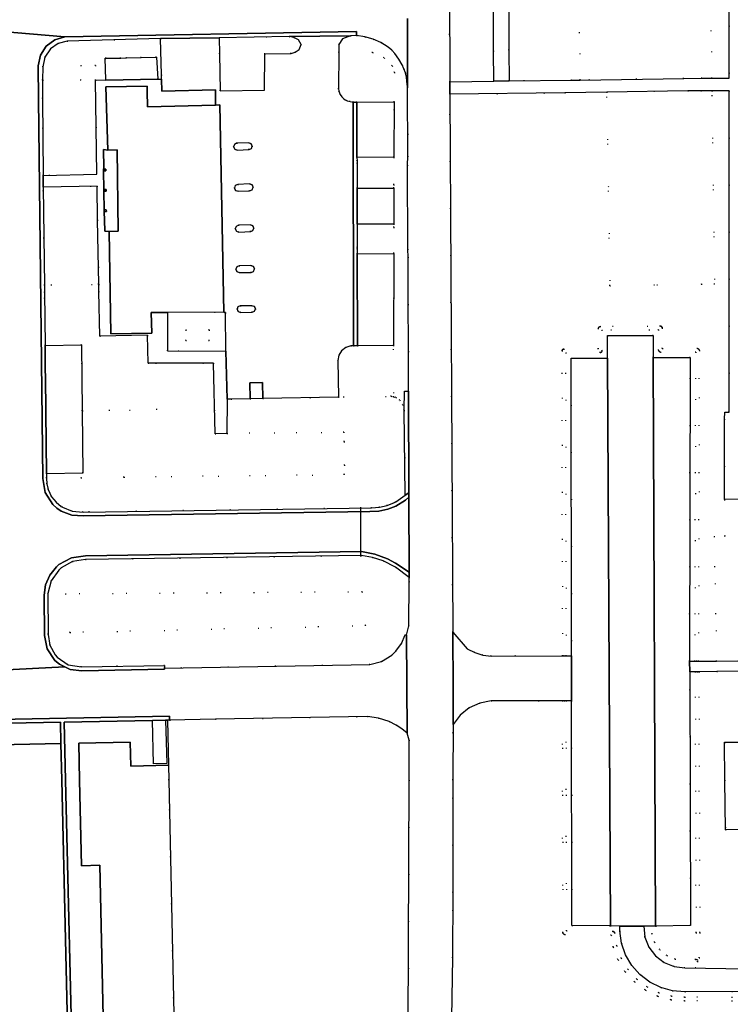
# Model space of a CAD drawing. Header units: metres. Extents: x 174791 to 179073, y 406431 to 409043.
# Tile 7 of 256: x 175043 to 175140, y 407469 to 407604. Entities that reach past the tile are written whole.
import ezdxf

# ---------------------------------------------------------------- set-up
doc = ezdxf.new("R2010")
doc.units = ezdxf.units.M
doc.linetypes.add('DOT', pattern=[6.35, 0, -6.35])
for name, color, linetype in [('overigbouwwerk_overkapping', 254, 'Continuous'), ('panden', 254, 'Continuous'), ('scheiding_hek', 254, 'Continuous'), ('terreindeelbegroeid', 254, 'DOT'), ('terreindeelonbegroeid', 254, 'DOT'), ('wegdeel_molgoot', 254, 'Continuous'), ('wegdeel_opstelplaats', 254, 'Continuous'), ('wegdeel_parkeervlak', 254, 'Continuous'), ('wegdeel_rijbaan', 254, 'Continuous'), ('wegdeel_voetpad', 254, 'Continuous')]:
    doc.layers.add(name, color=color, linetype=linetype)

msp = doc.modelspace()

# ---------------------------------------------------------------- linework, layer by layer
at = {"layer": 'overigbouwwerk_overkapping'}
msp.add_polyline3d([(175063.184, 407502.252, 0), (175061.37, 407502.201, 0), (175061.201, 407508.17, 0), (175063.016, 407508.216, 0)], close=True, dxfattribs=at)
at = {"layer": 'panden'}
for points in [[(175057.658, 407599.042, 0), (175059.65, 407599.082, 0), (175061.741, 407599.124, 0), (175061.956, 407596.122, 0), (175054.837, 407595.975, 0), (175054.835, 407596.045, 0), (175054.743, 407598.984, 0), (175054.845, 407598.986, 0), (175056.857, 407599.026, 0)], [(175060.5, 407594.483, 0), (175060.535, 407592.331, 0), (175069.863, 407592.579, 0), (175070.449, 407592.594, 0), (175070.974, 407564.165, 0), (175063.26, 407564.124, 0), (175061.046, 407564.108, 0), (175061.103, 407561.289, 0), (175055.516, 407561.176, 0), (175055.275, 407575.241, 0), (175056.524, 407575.262, 0), (175056.357, 407586.439, 0), (175055.108, 407586.4, 0), (175054.836, 407595.055, 0), (175060.466, 407595.181, 0)], [(175054.794, 407583.549, 0), (175054.491, 407583.549, 0), (175054.505, 407583.799, 0), (175054.794, 407583.799, 0)], [(175054.858, 407580.999, 0), (175054.849, 407580.749, 0), (175054.559, 407580.759, 0), (175054.548, 407581.009, 0)], [(175054.885, 407577.955, 0), (175054.608, 407577.948, 0), (175054.598, 407578.198, 0), (175054.879, 407578.205, 0)], [(175058.162, 407505.207, 0), (175058.231, 407501.918, 0), (175063.404, 407502.029, 0), (175063.443, 407500, 0), (175064.214, 407463.629, 0), (175066.254, 407463.682, 0), (175069.162, 407463.741, 0), (175069.321, 407456.717, 0), (175063.164, 407456.539, 0), (175052.166, 407456.222, 0), (175052.163, 407456.33, 0), (175052.003, 407463.378, 0), (175054.525, 407463.423, 0), (175053.999, 407488.313, 0), (175051.474, 407488.243, 0), (175051.223, 407500, 0), (175051.126, 407505.06, 0)]]:
    msp.add_polyline3d(points, close=True, dxfattribs=at)
at = {"layer": 'scheiding_hek'}
msp.add_line((175089.714, 407537.443), (175089.731, 407530.647), dxfattribs=at)
at = {"layer": 'terreindeelbegroeid'}
for points in [[(175108.001, 407595.852, 0), (175101.96, 407595.772, 0), (175101.854, 407633.008, 0), (175101.871, 407660.953, 0), (175101.894, 407669.764, 0), (175102.05, 407695.56, 0), (175102.123, 407704.712, 0), (175102.198, 407706.06, 0), (175102.578, 407707.369, 0), (175103.243, 407708.558, 0), (175104.159, 407709.566, 0), (175105.279, 407710.341, 0), (175106.545, 407710.844, 0), (175107.892, 407711.049, 0), (175107.939, 407666.863, 0), (175108, 407663.665, 0), (175107.946, 407600.014, 0)], [(175137.897, 407596.257, 0), (175136.551, 407596.242, 0), (175134.047, 407596.214, 0), (175119.859, 407596.005, 0), (175119.54, 407619.009, 0), (175136.994, 407619.25, 0), (175137.579, 407619.258, 0)], [(175062.456, 407596.132, 0), (175061.956, 407596.122, 0), (175061.741, 407599.124, 0), (175059.65, 407599.082, 0), (175057.658, 407599.042, 0), (175056.857, 407599.026, 0), (175054.845, 407598.986, 0), (175054.743, 407598.984, 0), (175054.835, 407596.045, 0), (175053.39, 407596, 0), (175053.39, 407598, 0), (175051.39, 407598, 0), (175051.39, 407596, 0), (175046.154, 407596, 0), (175046.177, 407597.797, 0), (175046.449, 407599.151, 0), (175047.217, 407600.298, 0), (175048.263, 407601.019, 0), (175049.495, 407601.325, 0), (175062.326, 407601.682, 0), (175062.449, 407596.72, 0)], [(175076.607, 407599.6, 0), (175070.392, 407599.6, 0), (175070.352, 407601.815, 0), (175079.944, 407601.958, 0), (175080.579, 407601.828, 0), (175081.233, 407601.51, 0), (175081.599, 407600.876, 0), (175081.32, 407600.202, 0), (175080.772, 407599.817, 0), (175080.204, 407599.665, 0)], [(175094.014, 407600.106, 0), (175094.446, 407599.63, 0), (175094.984, 407598.877, 0), (175095.448, 407598.077, 0), (175095.693, 407597.54, 0), (175095.886, 407596.983, 0), (175096.022, 407596.421, 0), (175096.106, 407595.848, 0), (175096.183, 407595.059, 0), (175096.236, 407585.583, 0), (175096.184, 407584.352, 0), (175096.208, 407572.805, 0), (175096.25, 407571.701, 0), (175096.325, 407553.354, 0), (175095.78, 407553.329, 0), (175095.706, 407550.708, 0), (175095.558, 407551.46, 0), (175095.127, 407552.093, 0), (175094.574, 407552.468, 0), (175094.274, 407552.544, 0), (175094.274, 407559.602, 0), (175094.316, 407572.232, 0), (175094.316, 407575.808, 0), (175094.316, 407576.241, 0), (175094.311, 407581.191, 0), (175094.311, 407581.653, 0), (175094.311, 407585.407, 0), (175094.344, 407593.029, 0), (175094.375, 407597.028, 0), (175094.068, 407597.971, 0), (175092.971, 407599.048, 0), (175091.394, 407599.783, 0), (175086.753, 407599.783, 0), (175086.753, 407600.866, 0), (175087.274, 407601.644, 0), (175088.344, 407602.084, 0), (175089.188, 407602.097, 0), (175090.343, 407601.931, 0), (175091.465, 407601.608, 0), (175092.531, 407601.134, 0), (175093.521, 407600.517, 0)], [(175094.344, 407593.029, 0), (175089.207, 407592.983, 0), (175088.88, 407592.987, 0), (175088.795, 407592.968, 0), (175088.708, 407592.97, 0), (175088.295, 407593.047, 0), (175087.893, 407593.17, 0), (175087.652, 407593.285, 0), (175087.435, 407593.442, 0), (175087.167, 407593.721, 0), (175086.953, 407594.043, 0), (175086.8, 407594.399, 0), (175086.714, 407594.776, 0), (175086.753, 407599.783, 0), (175091.394, 407599.783, 0), (175092.971, 407599.048, 0), (175094.068, 407597.971, 0), (175094.375, 407597.028, 0)], [(175076.588, 407594.62, 0), (175070.483, 407594.528, 0), (175070.392, 407599.6, 0), (175076.607, 407599.6, 0)], [(175053.39, 407596, 0), (175053.571, 407583.085, 0), (175046.225, 407582.914, 0), (175046.121, 407593.473, 0), (175046.154, 407596, 0), (175051.39, 407596, 0), (175051.39, 407598, 0), (175053.39, 407598, 0)], [(175140.266, 407594.543, 0), (175140.259, 407550.466, 0), (175139.68, 407550.442, 0), (175139.659, 407549.506, 0), (175139.635, 407538.456, 0), (175139.708, 407533.432, 0), (175138.226, 407533.411, 0), (175138.562, 407516.316, 0), (175136.083, 407516.309, 0), (175136.196, 407558.925, 0), (175136.177, 407559.021, 0), (175136.123, 407559.102, 0), (175136.043, 407559.157, 0), (175135.947, 407559.176, 0), (175131.109, 407559.195, 0), (175131.097, 407561.998, 0), (175131.078, 407562.094, 0), (175131.023, 407562.175, 0), (175130.941, 407562.229, 0), (175130.845, 407562.247, 0), (175122.575, 407562.195, 0), (175122.48, 407562.175, 0), (175122.399, 407562.121, 0), (175122.346, 407562.039, 0), (175122.327, 407561.944, 0), (175122.342, 407559.126, 0), (175117.618, 407559.109, 0), (175117.523, 407559.09, 0), (175117.442, 407559.035, 0), (175117.388, 407558.954, 0), (175117.369, 407558.859, 0), (175117.424, 407517.028, 0), (175107.671, 407517.01, 0), (175106.509, 407517.14, 0), (175105.39, 407517.478, 0), (175104.349, 407518.011, 0), (175102.382, 407520.292, 0), (175101.982, 407594.05, 0), (175117.74, 407594.235, 0), (175123.513, 407594.342, 0), (175123.917, 407567.802, 0), (175136.478, 407567.987, 0), (175138.289, 407568.013, 0), (175137.921, 407594.544, 0)], [(175137.921, 407594.544, 0), (175138.289, 407568.013, 0), (175136.478, 407567.987, 0), (175123.917, 407567.802, 0), (175123.513, 407594.342, 0), (175134.591, 407594.546, 0), (175136.382, 407594.545, 0)], [(175074.453, 407586.465, 0), (175072.814, 407586.408, 0), (175072.488, 407586.531, 0), (175072.337, 407586.845, 0), (175072.445, 407587.176, 0), (175072.751, 407587.341, 0), (175074.418, 407587.407, 0), (175074.748, 407587.276, 0), (175074.893, 407586.953, 0), (175074.772, 407586.62, 0)], [(175094.311, 407581.653, 0), (175094.311, 407581.191, 0), (175089.259, 407581.187, 0), (175089.256, 407584.564, 0), (175089.256, 407584.927, 0), (175089.232, 407585.387, 0), (175094.311, 407585.407, 0)], [(175053.84, 407567.994, 0), (175046.396, 407567.843, 0), (175046.235, 407581.299, 0), (175053.615, 407581.461, 0), (175053.683, 407576.814, 0)], [(175074.523, 407580.828, 0), (175072.963, 407580.746, 0), (175072.607, 407580.857, 0), (175072.44, 407581.189, 0), (175072.563, 407581.541, 0), (175072.901, 407581.697, 0), (175074.526, 407581.757, 0), (175074.867, 407581.628, 0), (175075.01, 407581.291, 0), (175074.865, 407580.956, 0)], [(175074.68, 407575.219, 0), (175073.034, 407575.161, 0), (175072.712, 407575.289, 0), (175072.567, 407575.604, 0), (175072.679, 407575.932, 0), (175072.986, 407576.093, 0), (175074.629, 407576.137, 0), (175074.954, 407576.017, 0), (175075.103, 407575.703, 0), (175074.99, 407575.375, 0)], [(175094.316, 407572.232, 0), (175089.274, 407572.169, 0), (175089.257, 407572.816, 0), (175089.265, 407573.04, 0), (175089.263, 407576.237, 0), (175094.316, 407576.241, 0), (175094.316, 407575.808, 0)], [(175074.742, 407569.601, 0), (175073.102, 407569.592, 0), (175072.78, 407569.729, 0), (175072.645, 407570.052, 0), (175072.773, 407570.377, 0), (175073.091, 407570.521, 0), (175074.704, 407570.562, 0), (175075.05, 407570.435, 0), (175075.204, 407570.1, 0), (175075.077, 407569.755, 0)], [(175061.666, 407557.195, 0), (175061.795, 407550.821, 0), (175051.592, 407550.614, 0), (175051.493, 407559.693, 0), (175046.494, 407559.608, 0), (175046.407, 407566.863, 0), (175046.396, 407567.843, 0), (175053.84, 407567.994, 0), (175053.866, 407567.014, 0), (175053.971, 407560.864, 0), (175060.549, 407560.998, 0), (175060.626, 407557.174, 0)], [(175074.877, 407564.154, 0), (175073.307, 407564.124, 0), (175072.966, 407564.24, 0), (175072.807, 407564.563, 0), (175072.925, 407564.903, 0), (175073.249, 407565.06, 0), (175074.844, 407565.057, 0), (175075.194, 407564.952, 0), (175075.353, 407564.624, 0), (175075.218, 407564.284, 0)], [(175071.225, 407564.102, 0), (175071.286, 407558.82, 0), (175063.268, 407558.846, 0), (175063.26, 407564.124, 0), (175070.974, 407564.165, 0)], [(175131.097, 407561.998, 0), (175131.109, 407559.195, 0), (175135.947, 407559.176, 0), (175136.043, 407559.157, 0), (175136.123, 407559.102, 0), (175136.177, 407559.021, 0), (175136.196, 407558.925, 0), (175136.083, 407516.309, 0), (175136.083, 407516.301, 0), (175135.833, 407516.302, 0), (175135.583, 407516.303, 0), (175135.583, 407516.307, 0), (175135.695, 407558.677, 0), (175130.859, 407558.696, 0), (175130.764, 407558.715, 0), (175130.683, 407558.769, 0), (175130.629, 407558.85, 0), (175130.61, 407558.945, 0), (175130.598, 407561.745, 0), (175122.828, 407561.697, 0), (175122.843, 407558.878, 0), (175122.824, 407558.782, 0), (175122.771, 407558.701, 0), (175122.69, 407558.646, 0), (175122.594, 407558.627, 0), (175117.869, 407558.61, 0), (175117.924, 407517.029, 0), (175117.674, 407517.028, 0), (175117.424, 407517.028, 0), (175117.369, 407558.859, 0), (175117.388, 407558.954, 0), (175117.442, 407559.035, 0), (175117.523, 407559.09, 0), (175117.618, 407559.109, 0), (175122.342, 407559.126, 0), (175122.327, 407561.944, 0), (175122.346, 407562.039, 0), (175122.399, 407562.121, 0), (175122.48, 407562.175, 0), (175122.575, 407562.195, 0), (175130.845, 407562.247, 0), (175130.941, 407562.229, 0), (175131.023, 407562.175, 0), (175131.078, 407562.094, 0)], [(175065.779, 407560.269, 0), (175068.983, 407560.253, 0), (175068.993, 407561.724, 0), (175065.784, 407561.728, 0)], [(175135.583, 407516.307, 0), (175134.833, 407516.305, 0), (175134.943, 407557.93, 0), (175129.864, 407557.95, 0), (175129.851, 407560.991, 0), (175123.582, 407560.951, 0), (175123.598, 407557.881, 0), (175118.62, 407557.863, 0), (175118.674, 407517.03, 0), (175117.924, 407517.029, 0), (175117.869, 407558.61, 0), (175122.594, 407558.627, 0), (175122.69, 407558.646, 0), (175122.771, 407558.701, 0), (175122.824, 407558.782, 0), (175122.843, 407558.878, 0), (175122.828, 407561.697, 0), (175130.598, 407561.745, 0), (175130.61, 407558.945, 0), (175130.629, 407558.85, 0), (175130.683, 407558.769, 0), (175130.764, 407558.715, 0), (175130.859, 407558.696, 0), (175135.695, 407558.677, 0)], [(175094.274, 407552.544, 0), (175093.927, 407552.631, 0), (175086.706, 407552.507, 0), (175086.646, 407557.533, 0), (175086.763, 407558.254, 0), (175087.136, 407558.882, 0), (175087.714, 407559.329, 0), (175088.416, 407559.531, 0), (175088.779, 407559.557, 0), (175089.299, 407559.554, 0), (175094.274, 407559.602, 0)], [(175071.427, 407547.512, 0), (175087.46, 407547.728, 0), (175087.471, 407546.414, 0), (175087.52, 407543.198, 0), (175087.519, 407541.884, 0), (175057.305, 407541.545, 0), (175051.427, 407541.441, 0), (175047.385, 407538.845, 0), (175046.911, 407539.845, 0), (175046.727, 407540.622, 0), (175046.685, 407541.42, 0), (175046.686, 407542.019, 0), (175051.685, 407542.104, 0), (175051.592, 407550.614, 0), (175061.795, 407550.821, 0), (175061.666, 407557.195, 0), (175069.517, 407557.174, 0), (175069.585, 407557.174, 0), (175069.788, 407547.492, 0)], [(175094.274, 407552.544, 0), (175094.574, 407552.468, 0), (175095.127, 407552.093, 0), (175095.558, 407551.46, 0), (175095.706, 407550.708, 0), (175095.869, 407539.068, 0), (175094.569, 407538.16, 0), (175094.396, 407538.071, 0), (175093.389, 407537.669, 0), (175092.329, 407537.436, 0), (175091.258, 407537.315, 0), (175051.689, 407536.757, 0), (175050.222, 407536.88, 0), (175048.862, 407537.442, 0), (175048.715, 407537.535, 0), (175047.985, 407538.125, 0), (175047.385, 407538.845, 0), (175051.427, 407541.441, 0), (175057.305, 407541.545, 0), (175087.519, 407541.884, 0), (175087.52, 407543.198, 0), (175087.471, 407546.414, 0), (175087.46, 407547.728, 0), (175071.427, 407547.512, 0), (175071.444, 407552.244, 0), (175072.001, 407552.253, 0), (175074.588, 407552.298, 0), (175076.338, 407552.328, 0), (175086.706, 407552.507, 0), (175093.927, 407552.631, 0)], [(175173.737, 407533.926, 0), (175173.794, 407516.412, 0), (175138.562, 407516.316, 0), (175138.226, 407533.411, 0), (175139.708, 407533.432, 0), (175139.635, 407538.456, 0), (175169.64, 407538.573, 0), (175169.64, 407533.867, 0)], [(175096.388, 407527.781, 0), (175096.389, 407527.231, 0), (175096.339, 407521.159, 0), (175096.058, 407519.889, 0), (175095.862, 407519.915, 0), (175095.356, 407518.727, 0), (175094.593, 407517.673, 0), (175094.006, 407517.117, 0), (175092.596, 407516.258, 0), (175091.001, 407515.832, 0), (175062.867, 407515.341, 0), (175062.85, 407515.727, 0), (175051.46, 407515.508, 0), (175049.654, 407515.823, 0), (175048.135, 407516.85, 0), (175047.863, 407517.161, 0), (175047.141, 407518.489, 0), (175046.914, 407519.983, 0), (175046.886, 407525.566, 0), (175047.319, 407527.318, 0), (175048.35, 407528.799, 0), (175048.689, 407529.105, 0), (175050.257, 407529.976, 0), (175052.033, 407530.232, 0), (175089.877, 407530.799, 0), (175091.378, 407530.543, 0), (175092.827, 407530.073, 0), (175094.551, 407529.177, 0)], [(175049.285, 407525.532, 0), (175049.898, 407520.218, 0), (175090.446, 407521.179, 0), (175089.964, 407525.805, 0)], [(175049.898, 407520.218, 0), (175049.285, 407525.532, 0), (175089.964, 407525.805, 0), (175090.446, 407521.179, 0)], [(175167.972, 407474.706, 0), (175167.967, 407474.456, 0), (175135.913, 407475.113, 0), (175135.918, 407475.363, 0), (175135.668, 407475.368, 0), (175135.744, 407479.072, 0), (175135.744, 407479.075, 0), (175135.744, 407479.081, 0), (175135.637, 407514.848, 0), (175135.887, 407514.849, 0), (175136.137, 407514.85, 0), (175136.244, 407479.077, 0), (175136.244, 407479.071, 0), (175136.173, 407475.608, 0), (175167.977, 407474.956, 0)], [(175135.668, 407475.368, 0), (175132.871, 407475.425, 0), (175131.724, 407475.936, 0), (175130.759, 407476.74, 0), (175130.05, 407477.776, 0), (175129.648, 407478.966, 0), (175135.744, 407479.072, 0)]]:
    msp.add_polyline3d(points, close=True, dxfattribs=at)
for points in [[(175119.54, 407619.009, 0), (175119.859, 407596.005, 0), (175118.651, 407595.987, 0), (175110.13, 407595.876, 0), (175110.075, 407600.099, 0), (175110.077, 407663.684, 0)], [(175140.261, 407629.26, 0), (175140.289, 407596.284, 0), (175137.897, 407596.257, 0), (175137.579, 407619.258, 0)], [(175167.952, 407473.706, 0), (175134.2, 407474.246, 0), (175132.726, 407474.428, 0), (175131.352, 407474.993, 0), (175130.176, 407475.902, 0), (175129.282, 407477.089, 0), (175128.734, 407478.47, 0), (175128.57, 407479.947, 0), (175130.197, 407479.975, 0), (175134.991, 407480.059, 0), (175134.887, 407514.845, 0), (175135.637, 407514.848, 0), (175135.744, 407479.081, 0), (175135.744, 407479.075, 0), (175135.744, 407479.072, 0), (175129.648, 407478.966, 0), (175130.05, 407477.776, 0), (175130.759, 407476.74, 0), (175131.724, 407475.936, 0), (175132.871, 407475.425, 0), (175135.668, 407475.368, 0), (175135.918, 407475.363, 0), (175135.913, 407475.113, 0), (175167.967, 407474.456, 0)], [(175167.977, 407474.956, 0), (175136.173, 407475.608, 0), (175136.244, 407479.071, 0), (175136.244, 407479.077, 0), (175136.137, 407514.85, 0), (175138.591, 407514.863, 0), (175173.798, 407515.033, 0)], [(175102.158, 407464.675, 0), (175102.362, 407475.618, 0), (175102.377, 407484.574, 0), (175102.403, 407500, 0), (175102.416, 407507.616, 0), (175103.381, 407508.89, 0), (175104.629, 407509.89, 0), (175106.084, 407510.554, 0), (175107.657, 407510.843, 0), (175117.414, 407510.852, 0), (175117.474, 407479.081, 0), (175117.493, 407478.986, 0), (175117.546, 407478.905, 0), (175117.626, 407478.851, 0), (175117.721, 407478.831, 0), (175124.106, 407478.743, 0), (175124.372, 407477.136, 0), (175124.385, 407477.09, 0), (175125.023, 407475.366, 0), (175125.043, 407475.324, 0), (175125.995, 407473.752, 0), (175126.023, 407473.714, 0), (175127.254, 407472.349, 0), (175127.289, 407472.316, 0), (175128.756, 407471.209, 0), (175128.797, 407471.185, 0), (175130.446, 407470.374, 0), (175130.49, 407470.357, 0), (175132.263, 407469.872, 0), (175132.31, 407469.864, 0), (175134.142, 407469.722, 0), (175134.162, 407469.721, 0), (175168.208, 407469.809, 0)], [(175168.208, 407469.809, 0), (175134.162, 407469.721, 0), (175134.142, 407469.722, 0), (175132.31, 407469.864, 0), (175132.263, 407469.872, 0), (175130.49, 407470.357, 0), (175130.446, 407470.374, 0), (175128.797, 407471.185, 0), (175128.756, 407471.209, 0), (175127.289, 407472.316, 0), (175127.254, 407472.349, 0), (175126.023, 407473.714, 0), (175125.995, 407473.752, 0), (175125.043, 407475.324, 0), (175125.023, 407475.366, 0), (175124.385, 407477.09, 0), (175124.372, 407477.136, 0), (175124.106, 407478.743, 0), (175117.721, 407478.831, 0), (175117.626, 407478.851, 0), (175117.546, 407478.905, 0), (175117.493, 407478.986, 0), (175117.474, 407479.081, 0), (175117.414, 407510.852, 0), (175117.664, 407510.852, 0), (175117.914, 407510.853, 0), (175117.974, 407479.328, 0), (175124.321, 407479.24, 0), (175124.407, 407479.224, 0), (175124.481, 407479.18, 0), (175124.536, 407479.113, 0), (175124.565, 407479.031, 0), (175124.862, 407477.241, 0), (175125.483, 407475.562, 0), (175126.411, 407474.031, 0), (175127.61, 407472.701, 0), (175129.039, 407471.623, 0), (175130.645, 407470.833, 0), (175132.372, 407470.36, 0), (175134.17, 407470.221, 0), (175168.206, 407470.309, 0)], [(175168.206, 407470.309, 0), (175134.17, 407470.221, 0), (175132.372, 407470.36, 0), (175130.645, 407470.833, 0), (175129.039, 407471.623, 0), (175127.61, 407472.701, 0), (175126.411, 407474.031, 0), (175125.483, 407475.562, 0), (175124.862, 407477.241, 0), (175124.565, 407479.031, 0), (175124.536, 407479.113, 0), (175124.481, 407479.18, 0), (175124.407, 407479.224, 0), (175124.321, 407479.24, 0), (175117.974, 407479.328, 0), (175117.914, 407510.853, 0), (175118.664, 407510.854, 0), (175118.722, 407480.067, 0), (175123.866, 407479.997, 0), (175124.004, 407479.995, 0), (175125.284, 407479.977, 0), (175125.284, 407479.302, 0), (175125.521, 407477.632, 0), (175126.075, 407476.04, 0), (175126.926, 407474.583, 0), (175128.04, 407473.318, 0), (175129.378, 407472.291, 0), (175130.889, 407471.54, 0), (175132.515, 407471.095, 0), (175134.197, 407470.971, 0), (175168.204, 407471.059, 0)], [(175064.214, 407463.629, 0), (175063.443, 407500, 0), (175063.404, 407502.029, 0), (175063.265, 407508.221, 0), (175063.562, 407508.227, 0), (175069.85, 407508.339, 0), (175090.681, 407508.712, 0), (175092.198, 407508.505, 0), (175093.653, 407508.028, 0), (175094.614, 407507.539, 0), (175095.392, 407507.019, 0), (175096.109, 407506.416, 0), (175096.407, 407505.456, 0), (175096.398, 407500, 0), (175096.289, 407466.122, 0)], [(175145.073, 407505.192, 0), (175139.66, 407505.177, 0), (175139.702, 407500, 0), (175139.759, 407493.181, 0), (175158.804, 407493.265, 0)]]:
    msp.add_polyline3d(points, dxfattribs=at)
at = {"layer": 'terreindeelonbegroeid'}
msp.add_polyline3d([(175068.983, 407560.253, 0), (175065.779, 407560.269, 0), (175065.784, 407561.728, 0), (175068.993, 407561.724, 0)], close=True, dxfattribs=at)
at = {"layer": 'wegdeel_molgoot'}
for points in [[(175089.188, 407602.097, 0), (175088.344, 407602.084, 0), (175079.944, 407601.958, 0), (175070.352, 407601.815, 0), (175062.326, 407601.682, 0), (175049.495, 407601.325, 0), (175048.263, 407601.019, 0), (175047.217, 407600.298, 0), (175046.449, 407599.151, 0), (175046.177, 407597.797, 0), (175046.154, 407596, 0), (175046.121, 407593.473, 0), (175046.225, 407582.914, 0), (175046.235, 407581.299, 0), (175046.396, 407567.843, 0), (175046.407, 407566.863, 0), (175046.494, 407559.608, 0), (175046.508, 407557.235, 0), (175046.576, 407551.493, 0), (175046.588, 407550.513, 0), (175046.686, 407542.019, 0), (175046.685, 407541.42, 0), (175046.727, 407540.622, 0), (175046.911, 407539.845, 0), (175047.385, 407538.845, 0), (175047.985, 407538.125, 0), (175048.715, 407537.535, 0), (175048.862, 407537.442, 0), (175050.222, 407536.88, 0), (175051.689, 407536.757, 0), (175091.258, 407537.315, 0), (175092.329, 407537.436, 0), (175093.389, 407537.669, 0), (175094.396, 407538.071, 0), (175094.569, 407538.16, 0), (175095.869, 407539.068, 0), (175096.359, 407539.411, 0), (175096.361, 407538.802, 0), (175095.911, 407538.389, 0), (175094.565, 407537.556, 0), (175093.482, 407537.134, 0), (175092.26, 407536.873, 0), (175091.012, 407536.817, 0), (175051.703, 407536.252, 0), (175050.145, 407536.337, 0), (175048.688, 407536.897, 0), (175048.096, 407537.296, 0), (175047.567, 407537.775, 0), (175046.514, 407539.423, 0), (175046.17, 407541.349, 0), (175045.602, 407593.45, 0), (175045.553, 407597.966, 0), (175045.848, 407599.396, 0), (175046.628, 407600.631, 0), (175047.803, 407601.516, 0), (175049.214, 407601.926, 0), (175089.192, 407602.651, 0)], [(175089.207, 407592.983, 0), (175089.232, 407585.387, 0), (175089.256, 407584.927, 0), (175089.256, 407584.564, 0), (175089.259, 407581.187, 0), (175089.263, 407576.237, 0), (175089.265, 407573.04, 0), (175089.257, 407572.816, 0), (175089.274, 407572.169, 0), (175089.299, 407559.554, 0), (175088.779, 407559.557, 0), (175088.708, 407592.97, 0), (175088.795, 407592.968, 0), (175088.88, 407592.987, 0)], [(175096.359, 407539.411, 0), (175095.869, 407539.068, 0), (175095.706, 407550.708, 0), (175095.78, 407553.329, 0), (175096.325, 407553.354, 0)], [(175091.698, 407530.978, 0), (175093.443, 407530.344, 0), (175094.552, 407529.763, 0), (175096.386, 407528.489, 0), (175096.388, 407527.781, 0), (175094.551, 407529.177, 0), (175092.827, 407530.073, 0), (175091.378, 407530.543, 0), (175089.877, 407530.799, 0), (175052.033, 407530.232, 0), (175050.257, 407529.976, 0), (175048.689, 407529.105, 0), (175048.35, 407528.799, 0), (175047.319, 407527.318, 0), (175046.886, 407525.566, 0), (175046.914, 407519.983, 0), (175047.141, 407518.489, 0), (175047.863, 407517.161, 0), (175048.135, 407516.85, 0), (175049.654, 407515.823, 0), (175051.46, 407515.508, 0), (175062.85, 407515.727, 0), (175062.867, 407515.341, 0), (175062.868, 407515.211, 0), (175051.526, 407514.988, 0), (175049.922, 407515.176, 0), (175049.191, 407515.528, 0), (175048.468, 407515.877, 0), (175047.833, 407516.413, 0), (175046.784, 407517.98, 0), (175046.407, 407519.828, 0), (175046.344, 407525.337, 0), (175046.549, 407526.774, 0), (175047.126, 407528.105, 0), (175048.033, 407529.238, 0), (175048.381, 407529.543, 0), (175050.101, 407530.478, 0), (175052.041, 407530.746, 0), (175089.875, 407531.326, 0)]]:
    msp.add_polyline3d(points, close=True, dxfattribs=at)
msp.add_polyline3d([(175000, 407507.537, 0), (175063.549, 407508.742, 0), (175063.562, 407508.227, 0), (175063.265, 407508.221, 0), (175063.016, 407508.216, 0), (175061.201, 407508.17, 0), (175049.119, 407507.938, 0), (175049.307, 407500, 0), (175050.343, 407456.281, 0), (175049.797, 407456.266, 0), (175048.77, 407500, 0), (175048.652, 407505.013, 0), (175048.585, 407507.937, 0), (175034.489, 407507.669, 0)], dxfattribs=at)
at = {"layer": 'wegdeel_opstelplaats'}
for points in [[(175086.753, 407599.783, 0), (175086.714, 407594.776, 0), (175086.8, 407594.399, 0), (175086.953, 407594.043, 0), (175087.167, 407593.721, 0), (175087.435, 407593.442, 0), (175087.652, 407593.285, 0), (175087.893, 407593.17, 0), (175088.295, 407593.047, 0), (175088.708, 407592.97, 0), (175088.779, 407559.557, 0), (175088.416, 407559.531, 0), (175087.714, 407559.329, 0), (175087.136, 407558.882, 0), (175086.763, 407558.254, 0), (175086.646, 407557.533, 0), (175086.706, 407552.507, 0), (175076.338, 407552.328, 0), (175076.3, 407554.528, 0), (175074.55, 407554.498, 0), (175074.588, 407552.298, 0), (175072.001, 407552.253, 0), (175071.444, 407552.244, 0), (175071.286, 407558.82, 0), (175071.225, 407564.102, 0), (175070.974, 407564.165, 0), (175070.449, 407592.594, 0), (175069.863, 407592.579, 0), (175069.837, 407594.672, 0), (175062.474, 407594.491, 0), (175062.456, 407596.132, 0), (175062.449, 407596.72, 0), (175062.326, 407601.682, 0), (175070.352, 407601.815, 0), (175070.392, 407599.6, 0), (175070.483, 407594.528, 0), (175076.588, 407594.62, 0), (175076.607, 407599.6, 0), (175080.204, 407599.665, 0), (175080.772, 407599.817, 0), (175081.32, 407600.202, 0), (175081.599, 407600.876, 0), (175081.233, 407601.51, 0), (175080.579, 407601.828, 0), (175079.944, 407601.958, 0), (175088.344, 407602.084, 0), (175087.274, 407601.644, 0), (175086.753, 407600.866, 0)], [(175072.488, 407586.531, 0), (175072.814, 407586.408, 0), (175074.453, 407586.465, 0), (175074.772, 407586.62, 0), (175074.893, 407586.953, 0), (175074.748, 407587.276, 0), (175074.418, 407587.407, 0), (175072.751, 407587.341, 0), (175072.445, 407587.176, 0), (175072.337, 407586.845, 0)], [(175072.607, 407580.857, 0), (175072.963, 407580.746, 0), (175074.523, 407580.828, 0), (175074.865, 407580.956, 0), (175075.01, 407581.291, 0), (175074.867, 407581.628, 0), (175074.526, 407581.757, 0), (175072.901, 407581.697, 0), (175072.563, 407581.541, 0), (175072.44, 407581.189, 0)], [(175072.712, 407575.289, 0), (175073.034, 407575.161, 0), (175074.68, 407575.219, 0), (175074.99, 407575.375, 0), (175075.103, 407575.703, 0), (175074.954, 407576.017, 0), (175074.629, 407576.137, 0), (175072.986, 407576.093, 0), (175072.679, 407575.932, 0), (175072.567, 407575.604, 0)], [(175072.78, 407569.729, 0), (175073.102, 407569.592, 0), (175074.742, 407569.601, 0), (175075.077, 407569.755, 0), (175075.204, 407570.1, 0), (175075.05, 407570.435, 0), (175074.704, 407570.562, 0), (175073.091, 407570.521, 0), (175072.773, 407570.377, 0), (175072.645, 407570.052, 0)], [(175072.966, 407564.24, 0), (175073.307, 407564.124, 0), (175074.877, 407564.154, 0), (175075.218, 407564.284, 0), (175075.353, 407564.624, 0), (175075.194, 407564.952, 0), (175074.844, 407565.057, 0), (175073.249, 407565.06, 0), (175072.925, 407564.903, 0), (175072.807, 407564.563, 0)], [(175076.338, 407552.328, 0), (175074.588, 407552.298, 0), (175074.55, 407554.498, 0), (175076.3, 407554.528, 0)], [(175048.652, 407505.013, 0), (175037.938, 407504.797, 0), (175034.773, 407504.757, 0), (175034.559, 407504.763, 0), (175034.489, 407507.669, 0), (175048.585, 407507.937, 0)], [(175063.265, 407508.221, 0), (175063.404, 407502.029, 0), (175058.231, 407501.918, 0), (175058.162, 407505.207, 0), (175051.126, 407505.06, 0), (175051.223, 407500, 0), (175051.474, 407488.243, 0), (175053.999, 407488.313, 0), (175054.525, 407463.423, 0), (175052.003, 407463.378, 0), (175052.163, 407456.33, 0), (175050.343, 407456.281, 0), (175049.307, 407500, 0), (175049.119, 407507.938, 0), (175061.201, 407508.17, 0), (175063.016, 407508.216, 0)]]:
    msp.add_polyline3d(points, close=True, dxfattribs=at)
msp.add_polyline3d([(175037.938, 407504.797, 0), (175048.652, 407505.013, 0), (175048.77, 407500, 0), (175049.797, 407456.266, 0), (175049.775, 407454.804, 0), (175049.654, 407454.8, 0), (175041.188, 407454.653, 0)], dxfattribs=at)
at = {"layer": 'wegdeel_parkeervlak'}
for points in [[(175094.311, 407585.407, 0), (175089.232, 407585.387, 0), (175089.207, 407592.983, 0), (175094.344, 407593.029, 0)], [(175094.316, 407576.241, 0), (175089.263, 407576.237, 0), (175089.259, 407581.187, 0), (175094.311, 407581.191, 0)], [(175094.274, 407559.602, 0), (175089.299, 407559.554, 0), (175089.274, 407572.169, 0), (175094.316, 407572.232, 0)], [(175051.592, 407550.614, 0), (175051.685, 407542.104, 0), (175046.686, 407542.019, 0), (175046.588, 407550.513, 0), (175046.576, 407551.493, 0), (175046.508, 407557.235, 0), (175046.494, 407559.608, 0), (175051.493, 407559.693, 0)], [(175124.004, 407479.995, 0), (175123.866, 407479.997, 0), (175118.722, 407480.067, 0), (175118.664, 407510.854, 0), (175118.674, 407517.03, 0), (175118.62, 407557.863, 0), (175123.598, 407557.881, 0)], [(175134.833, 407516.305, 0), (175134.887, 407514.845, 0), (175134.991, 407480.059, 0), (175130.197, 407479.975, 0), (175129.864, 407557.95, 0), (175134.943, 407557.93, 0)]]:
    msp.add_polyline3d(points, close=True, dxfattribs=at)
at = {"layer": 'wegdeel_rijbaan'}
for points in [[(175101.854, 407633.008, 0), (175101.96, 407595.772, 0), (175101.982, 407594.05, 0), (175102.382, 407520.292, 0), (175102.424, 407512.526, 0), (175102.416, 407507.616, 0), (175102.403, 407500, 0), (175102.377, 407484.574, 0), (175102.362, 407475.618, 0), (175102.158, 407464.675, 0)], [(175096.188, 407604.443, 0), (175096.183, 407595.059, 0), (175096.106, 407595.848, 0), (175096.022, 407596.421, 0), (175095.886, 407596.983, 0), (175095.693, 407597.54, 0), (175095.448, 407598.077, 0), (175094.984, 407598.877, 0), (175094.446, 407599.63, 0), (175094.014, 407600.106, 0), (175093.521, 407600.517, 0), (175092.531, 407601.134, 0), (175091.465, 407601.608, 0), (175090.343, 407601.931, 0), (175089.188, 407602.097, 0), (175089.192, 407602.651, 0), (175049.214, 407601.926, 0), (175035.165, 407603.1, 0)], [(175096.289, 407466.122, 0), (175096.398, 407500, 0), (175096.407, 407505.456, 0), (175096.109, 407506.416, 0), (175096.058, 407519.889, 0), (175096.339, 407521.159, 0), (175096.389, 407527.231, 0), (175096.388, 407527.781, 0), (175096.386, 407528.489, 0), (175096.361, 407538.802, 0), (175096.359, 407539.411, 0), (175096.325, 407553.354, 0), (175096.25, 407571.701, 0), (175096.208, 407572.805, 0), (175096.184, 407584.352, 0), (175096.236, 407585.583, 0), (175096.183, 407595.059, 0), (175096.188, 407604.443, 0)], [(175035.165, 407603.1, 0), (175049.214, 407601.926, 0), (175047.803, 407601.516, 0), (175046.628, 407600.631, 0), (175045.848, 407599.396, 0), (175045.553, 407597.966, 0), (175045.602, 407593.45, 0), (175046.17, 407541.349, 0), (175046.514, 407539.423, 0), (175047.567, 407537.775, 0), (175048.096, 407537.296, 0), (175048.688, 407536.897, 0), (175050.145, 407536.337, 0), (175051.703, 407536.252, 0), (175091.012, 407536.817, 0), (175092.26, 407536.873, 0), (175093.482, 407537.134, 0), (175094.565, 407537.556, 0), (175095.911, 407538.389, 0), (175096.361, 407538.802, 0), (175096.386, 407528.489, 0), (175094.552, 407529.763, 0), (175093.443, 407530.344, 0), (175091.698, 407530.978, 0), (175089.875, 407531.326, 0), (175052.041, 407530.746, 0), (175050.101, 407530.478, 0), (175048.381, 407529.543, 0), (175048.033, 407529.238, 0), (175047.126, 407528.105, 0), (175046.549, 407526.774, 0), (175046.344, 407525.337, 0), (175046.407, 407519.828, 0), (175046.784, 407517.98, 0), (175047.833, 407516.413, 0), (175048.468, 407515.877, 0), (175049.191, 407515.528, 0), (175031.4, 407514.634, 0)], [(175031.4, 407514.634, 0), (175049.191, 407515.528, 0), (175049.922, 407515.176, 0), (175051.526, 407514.988, 0), (175062.868, 407515.211, 0), (175062.867, 407515.341, 0), (175091.001, 407515.832, 0), (175092.596, 407516.258, 0), (175094.006, 407517.117, 0), (175094.593, 407517.673, 0), (175095.356, 407518.727, 0), (175095.862, 407519.915, 0), (175096.058, 407519.889, 0), (175096.109, 407506.416, 0), (175095.392, 407507.019, 0), (175094.614, 407507.539, 0), (175093.653, 407508.028, 0), (175092.198, 407508.505, 0), (175090.681, 407508.712, 0), (175069.85, 407508.339, 0), (175063.562, 407508.227, 0), (175063.549, 407508.742, 0), (175000, 407507.537, 0)], [(175168.204, 407471.059, 0), (175134.197, 407470.971, 0), (175132.515, 407471.095, 0), (175130.889, 407471.54, 0), (175129.378, 407472.291, 0), (175128.04, 407473.318, 0), (175126.926, 407474.583, 0), (175126.075, 407476.04, 0), (175125.521, 407477.632, 0), (175125.284, 407479.302, 0), (175125.284, 407479.977, 0), (175128.57, 407479.947, 0), (175128.734, 407478.47, 0), (175129.282, 407477.089, 0), (175130.176, 407475.902, 0), (175131.352, 407474.993, 0), (175132.726, 407474.428, 0), (175134.2, 407474.246, 0), (175167.952, 407473.706, 0)]]:
    msp.add_polyline3d(points, dxfattribs=at)
for points in [[(175129.864, 407557.95, 0), (175130.197, 407479.975, 0), (175128.57, 407479.947, 0), (175125.284, 407479.977, 0), (175124.004, 407479.995, 0), (175123.598, 407557.881, 0), (175123.582, 407560.951, 0), (175129.851, 407560.991, 0)], [(175117.424, 407517.028, 0), (175117.674, 407517.028, 0), (175117.924, 407517.029, 0), (175118.674, 407517.03, 0), (175118.664, 407510.854, 0), (175117.914, 407510.853, 0), (175117.664, 407510.852, 0), (175117.414, 407510.852, 0), (175107.657, 407510.843, 0), (175106.084, 407510.554, 0), (175104.629, 407509.89, 0), (175103.381, 407508.89, 0), (175102.416, 407507.616, 0), (175102.424, 407512.526, 0), (175102.382, 407520.292, 0), (175104.349, 407518.011, 0), (175105.39, 407517.478, 0), (175106.509, 407517.14, 0), (175107.671, 407517.01, 0)], [(175173.798, 407515.033, 0), (175138.591, 407514.863, 0), (175136.137, 407514.85, 0), (175135.887, 407514.849, 0), (175135.637, 407514.848, 0), (175134.887, 407514.845, 0), (175134.833, 407516.305, 0), (175135.583, 407516.307, 0), (175135.583, 407516.303, 0), (175135.833, 407516.302, 0), (175136.083, 407516.301, 0), (175136.083, 407516.309, 0), (175138.562, 407516.316, 0), (175173.794, 407516.412, 0)]]:
    msp.add_polyline3d(points, close=True, dxfattribs=at)
at = {"layer": 'wegdeel_voetpad'}
for points in [[(175110.077, 407663.684, 0), (175110.075, 407600.099, 0), (175110.13, 407595.876, 0), (175108.001, 407595.852, 0), (175107.946, 407600.014, 0), (175108, 407663.665, 0)], [(175169.64, 407538.573, 0), (175139.635, 407538.456, 0), (175139.659, 407549.506, 0), (175139.68, 407550.442, 0), (175140.259, 407550.466, 0), (175140.266, 407594.543, 0), (175137.921, 407594.544, 0), (175136.382, 407594.545, 0), (175134.591, 407594.546, 0), (175123.513, 407594.342, 0), (175117.74, 407594.235, 0), (175101.982, 407594.05, 0), (175101.96, 407595.772, 0), (175108.001, 407595.852, 0), (175110.13, 407595.876, 0), (175118.651, 407595.987, 0), (175119.859, 407596.005, 0), (175134.047, 407596.214, 0), (175136.551, 407596.242, 0), (175137.897, 407596.257, 0), (175140.289, 407596.284, 0), (175140.261, 407629.26, 0)]]:
    msp.add_polyline3d(points, dxfattribs=at)
for points in [[(175069.863, 407592.579, 0), (175060.535, 407592.331, 0), (175060.5, 407594.483, 0), (175060.466, 407595.181, 0), (175054.836, 407595.055, 0), (175055.108, 407586.4, 0), (175054.49, 407586.462, 0), (175054.529, 407583.983, 0), (175054.505, 407583.799, 0), (175054.491, 407583.549, 0), (175054.548, 407581.009, 0), (175054.559, 407580.759, 0), (175054.598, 407578.198, 0), (175054.608, 407577.948, 0), (175054.632, 407576.802, 0), (175054.669, 407575.266, 0), (175055.275, 407575.241, 0), (175055.516, 407561.176, 0), (175061.103, 407561.289, 0), (175061.046, 407564.108, 0), (175063.26, 407564.124, 0), (175063.268, 407558.846, 0), (175071.286, 407558.82, 0), (175071.444, 407552.244, 0), (175071.427, 407547.512, 0), (175069.788, 407547.492, 0), (175069.585, 407557.174, 0), (175069.517, 407557.174, 0), (175061.666, 407557.195, 0), (175060.626, 407557.174, 0), (175060.549, 407560.998, 0), (175053.971, 407560.864, 0), (175053.866, 407567.014, 0), (175053.84, 407567.994, 0), (175053.683, 407576.814, 0), (175053.615, 407581.461, 0), (175046.235, 407581.299, 0), (175046.225, 407582.914, 0), (175053.571, 407583.085, 0), (175053.39, 407596, 0), (175054.835, 407596.045, 0), (175054.837, 407595.975, 0), (175061.956, 407596.122, 0), (175062.456, 407596.132, 0), (175062.474, 407594.491, 0), (175069.837, 407594.672, 0)], [(175055.108, 407586.4, 0), (175056.357, 407586.439, 0), (175056.524, 407575.262, 0), (175055.275, 407575.241, 0), (175054.669, 407575.266, 0), (175054.632, 407576.802, 0), (175054.608, 407577.948, 0), (175054.885, 407577.955, 0), (175054.879, 407578.205, 0), (175054.598, 407578.198, 0), (175054.559, 407580.759, 0), (175054.849, 407580.749, 0), (175054.858, 407580.999, 0), (175054.548, 407581.009, 0), (175054.491, 407583.549, 0), (175054.794, 407583.549, 0), (175054.794, 407583.799, 0), (175054.505, 407583.799, 0), (175054.529, 407583.983, 0), (175054.49, 407586.462, 0)], [(175150.587, 407506.488, 0), (175150.591, 407505.206, 0), (175158.974, 407505.228, 0), (175169.633, 407505.256, 0), (175169.628, 407500.887, 0), (175170.101, 407500.878, 0), (175170.1, 407500, 0), (175170.098, 407497.702, 0), (175169.653, 407497.695, 0), (175169.686, 407493.331, 0), (175158.804, 407493.265, 0), (175139.759, 407493.181, 0), (175139.702, 407500, 0), (175139.66, 407505.177, 0), (175145.073, 407505.192, 0), (175146.011, 407505.195, 0), (175145.99, 407505.413, 0), (175145.988, 407506.43, 0), (175145.987, 407506.628, 0), (175150.587, 407506.64, 0)]]:
    msp.add_polyline3d(points, close=True, dxfattribs=at)

doc.saveas('drawing.dxf')
